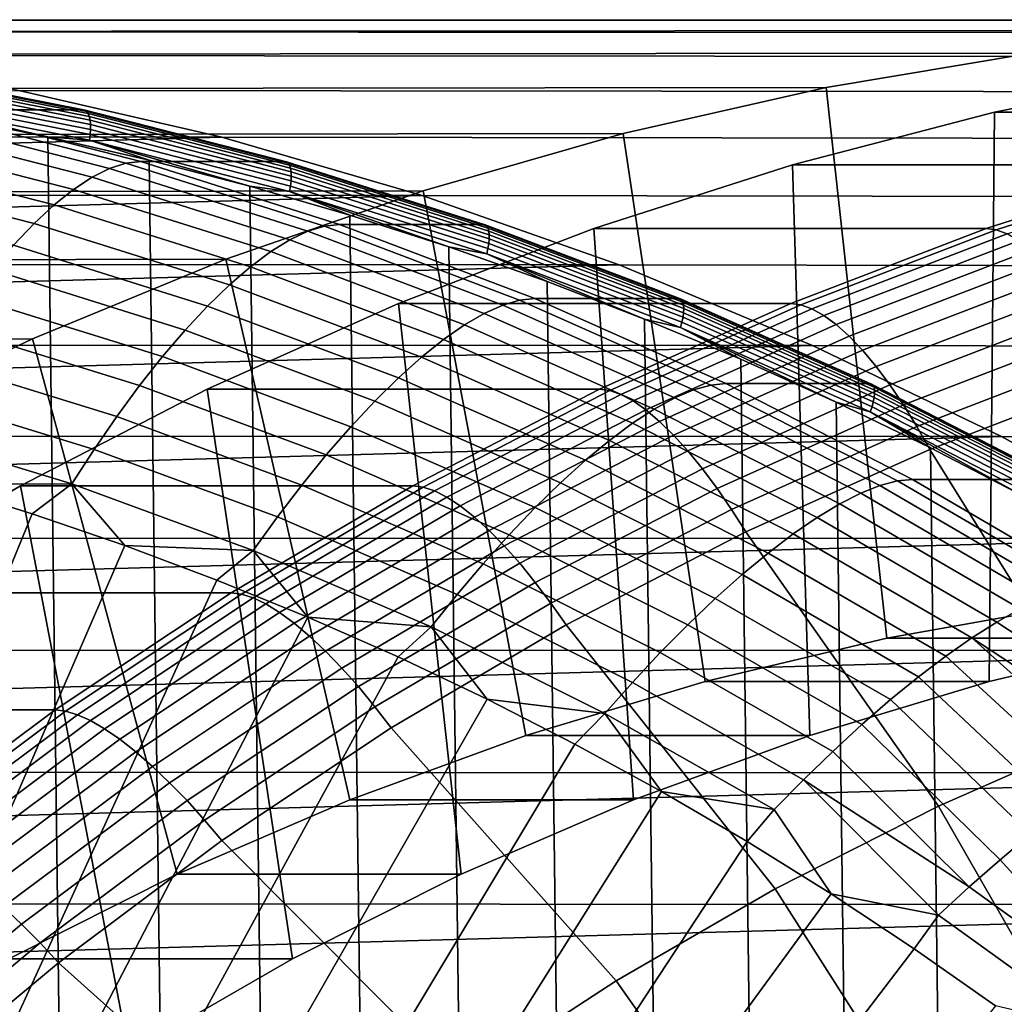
# Model space of a CAD drawing. Header units: metres. Extents: x -248 to 28, y -28 to 28.
# Tile 30 of 256: x -221.41 to -216.08, y 17.15 to 22.49. Entities that reach past the tile are written whole.
import ezdxf

# ---------------------------------------------------------------- set-up
doc = ezdxf.new("R2010")
doc.units = ezdxf.units.M
doc.layers.add('solid_10_061_053_XXX', color=7, linetype='CONTINUOUS')

msp = doc.modelspace()

# ---------------------------------------------------------------- linework, layer by layer
at = {"layer": 'solid_10_061_053_XXX'}
for points in [[(-227.023376, 22.428753, 139.193497), (-214.812729, 22.434484, 172.527496), (-213.689468, 22.49398, 172.118668), (-225.899261, 22.492188, 138.784363)], [(-225.899261, 22.492188, 138.784363), (-213.689468, 22.49398, 172.118668), (-212.56488, 22.489832, 171.709351), (-224.773773, 22.491867, 138.37471)], [(-224.773773, 22.491867, 138.37471), (-212.56488, 22.489832, 171.709351), (-211.442093, 22.422058, 171.30069), (-223.649689, 22.427799, 137.965576)], [(-228.1427, 22.301744, 139.600906), (-215.931244, 22.311537, 172.934601), (-214.812729, 22.434484, 172.527496), (-227.023376, 22.428753, 139.193497)], [(-223.649689, 22.427799, 137.965576), (-211.442093, 22.422058, 171.30069), (-210.324326, 22.290854, 170.89386), (-222.530426, 22.300154, 137.558197)], [(-229.253967, 22.111546, 140.005371), (-217.042206, 22.12545, 173.338959), (-215.931244, 22.311537, 172.934601), (-228.1427, 22.301744, 139.600906)], [(-222.530426, 22.300154, 137.558197), (-210.324326, 22.290854, 170.89386), (-209.21463, 22.096581, 170.48996), (-221.419296, 22.109333, 137.153778)], [(-215.717331, 19.315172, 172.85675), (-215.931244, 22.311537, 172.934601), (-217.042206, 22.12545, 173.338959), (-216.713455, 19.138281, 173.219299)], [(-221.850586, 22.005438, 134.457352), (-222.955551, 22.223637, 134.859528), (-222.175751, 22.223713, 137.003433), (-221.070862, 22.005558, 136.601288)], [(-221.060165, 22.003059, 136.630478), (-221.070862, 22.005558, 136.601288), (-222.175751, 22.223713, 137.003433), (-222.165009, 22.221233, 137.032623)], [(-221.060165, 22.003059, 136.630478), (-222.165009, 22.221233, 137.032623), (-222.15564, 22.214018, 137.061722), (-221.051147, 21.995914, 136.659714)], [(-221.051147, 21.995914, 136.659714), (-222.15564, 22.214018, 137.061722), (-222.147476, 22.202166, 137.089645), (-221.043579, 21.984179, 136.687851)], [(-221.043579, 21.984179, 136.687851), (-222.147476, 22.202166, 137.089645), (-222.140717, 22.185968, 137.115692), (-221.037628, 21.96814, 136.714203)], [(-221.037628, 21.96814, 136.714203), (-222.140717, 22.185968, 137.115692), (-222.135529, 22.165827, 137.139236), (-221.033447, 21.948196, 136.738113)], [(-215.024506, 22.213524, 177.393387), (-215.17421, 19.138311, 177.447861), (-216.159622, 18.903301, 177.806534), (-216.130539, 21.991592, 177.795944)], [(-214.003983, 21.991577, 183.638824), (-212.897797, 22.213541, 183.236206), (-215.024506, 22.213524, 177.393387), (-216.130539, 21.991592, 177.795944)], [(-230.354263, 21.858654, 140.405838), (-218.142319, 21.876755, 173.739365), (-217.042206, 22.12545, 173.338959), (-229.253967, 22.111546, 140.005371)], [(-221.033447, 21.948196, 136.738113), (-222.135529, 22.165827, 137.139236), (-222.132065, 22.142237, 137.159698), (-221.031143, 21.924839, 136.758987)], [(-221.031143, 21.924839, 136.758987), (-222.132065, 22.142237, 137.159698), (-222.130371, 22.115782, 137.176559), (-221.030777, 21.898643, 136.776337)], [(-221.030777, 21.898643, 136.776337), (-222.130371, 22.115782, 137.176559), (-222.130524, 22.087114, 137.189407), (-221.032349, 21.870258, 136.789703)], [(-216.713455, 19.138281, 173.219299), (-217.042206, 22.12545, 173.338959), (-218.142319, 21.876755, 173.739365), (-217.698547, 18.903343, 173.57785)], [(-230.354263, 21.858654, 140.405838), (-221.419296, 22.109333, 137.153778), (-220.319107, 21.855814, 136.753342)], [(-222.368103, 22.063709, 137.286285), (-221.813461, -21.968998, 137.084412), (-221.261566, -21.858534, 136.883545), (-221.813431, 21.96899, 137.084396)], [(-221.032349, 21.870258, 136.789703), (-222.130524, 22.087114, 137.189407), (-222.132507, 22.056942, 137.197922), (-221.035828, 21.840382, 136.798767)], [(-221.419296, 22.109333, 137.153778), (-209.21463, 22.096581, 170.48996), (-208.116165, 21.839777, 170.090149), (-220.319107, 21.855814, 136.753342)], [(-222.132507, 22.056942, 137.197922), (-221.813431, 21.96899, 137.084396), (-221.26152, 21.858524, 136.883514)], [(-221.035828, 21.840382, 136.798767), (-222.132507, 22.056942, 137.197922), (-221.26152, 21.858524, 136.883514)], [(-220.927353, 21.687164, 133.642365), (-221.022324, 21.639673, 133.440857), (-222.110168, 21.918139, 133.836792), (-222.017792, 21.966686, 134.039261)], [(-220.838699, 21.715708, 133.850159), (-220.927353, 21.687164, 133.642365), (-222.017792, 21.966686, 134.039261), (-221.930695, 21.995865, 134.247604)], [(-221.930695, 21.995865, 134.247604), (-221.850586, 22.005438, 134.457352), (-220.758072, 21.725067, 134.059708), (-220.838699, 21.715708, 133.850159)], [(-220.758072, 21.725067, 134.059708), (-221.850586, 22.005438, 134.457352), (-221.070862, 22.005558, 136.601288), (-219.978165, 21.725164, 136.203583)], [(-221.813431, 21.96899, 137.084396), (-221.261566, -21.858534, 136.883545), (-220.712723, -21.732389, 136.683777), (-221.26152, 21.858524, 136.883514)], [(-219.967773, 21.722719, 136.23288), (-219.978165, 21.725164, 136.203583), (-221.070862, 22.005558, 136.601288), (-221.060165, 22.003059, 136.630478)], [(-219.967773, 21.722719, 136.23288), (-221.060165, 22.003059, 136.630478), (-221.051147, 21.995914, 136.659714), (-219.959106, 21.715666, 136.262238)], [(-219.959106, 21.715666, 136.262238), (-221.051147, 21.995914, 136.659714), (-221.043579, 21.984179, 136.687851), (-219.952118, 21.704079, 136.290588)], [(-219.952118, 21.704079, 136.290588), (-221.043579, 21.984179, 136.687851), (-221.037628, 21.96814, 136.714203), (-219.94696, 21.688246, 136.31723)], [(-219.94696, 21.688246, 136.31723), (-221.037628, 21.96814, 136.714203), (-221.033447, 21.948196, 136.738113), (-219.943771, 21.668556, 136.341507)], [(-217.224136, 21.707275, 178.193985), (-216.130539, 21.991592, 177.795944), (-216.159622, 18.903301, 177.806534), (-217.131317, 18.610897, 178.160202)], [(-215.097504, 21.707277, 184.036835), (-214.003983, 21.991577, 183.638824), (-216.130539, 21.991592, 177.795944), (-217.224136, 21.707275, 178.193985)], [(-221.022324, 21.639673, 133.440857), (-221.122818, 21.573626, 133.247269), (-222.207062, 21.850622, 133.641907), (-222.110168, 21.918139, 133.836792)], [(-219.943771, 21.668556, 136.341507), (-221.033447, 21.948196, 136.738113), (-221.031143, 21.924839, 136.758987), (-219.942627, 21.645496, 136.362808)], [(-219.942627, 21.645496, 136.362808), (-221.031143, 21.924839, 136.758987), (-221.030777, 21.898643, 136.776337), (-219.943573, 21.619637, 136.380615)], [(-231.440323, 21.543812, 140.801132), (-219.228226, 21.566227, 174.134613), (-218.142319, 21.876755, 173.739365), (-230.354263, 21.858654, 140.405838)], [(-231.440323, 21.543812, 140.801132), (-230.354263, 21.858654, 140.405838), (-220.319107, 21.855814, 136.753342)], [(-231.440323, 21.543812, 140.801132), (-220.319107, 21.855814, 136.753342), (-219.233185, 21.540352, 136.358109)], [(-221.122818, 21.573626, 133.247269), (-221.228012, 21.489567, 133.063248), (-222.307678, 21.764698, 133.456207), (-222.207062, 21.850622, 133.641907)], [(-221.26152, 21.858524, 136.883514), (-220.712723, -21.732389, 136.683777), (-220.167267, -21.590647, 136.485245), (-220.712662, 21.732376, 136.683746)], [(-221.035828, 21.840382, 136.798767), (-221.26152, 21.858524, 136.883514), (-220.712662, 21.732376, 136.683746)], [(-219.946548, 21.591612, 136.394501), (-221.032349, 21.870258, 136.789703), (-221.035828, 21.840382, 136.798767), (-219.951508, 21.562117, 136.404099)], [(-219.943573, 21.619637, 136.380615), (-221.030777, 21.898643, 136.776337), (-221.032349, 21.870258, 136.789703), (-219.946548, 21.591612, 136.394501)], [(-220.319107, 21.855814, 136.753342), (-208.116165, 21.839777, 170.090149), (-207.032303, 21.521244, 169.695648), (-219.233185, 21.540352, 136.358109)], [(-217.698547, 18.903343, 173.57785), (-218.142319, 21.876755, 173.739365), (-219.228226, 21.566227, 174.134613), (-218.670593, 18.610832, 173.931641)], [(-221.035828, 21.840382, 136.798767), (-220.712662, 21.732376, 136.683746), (-220.167221, 21.590633, 136.485229)], [(-219.951508, 21.562117, 136.404099), (-221.035828, 21.840382, 136.798767), (-220.167221, 21.590633, 136.485229)], [(-221.228012, 21.489567, 133.063248), (-221.337051, 21.388193, 132.890305), (-222.411179, 21.661076, 133.28125), (-222.307678, 21.764698, 133.456207)], [(-219.852417, 21.34639, 133.251129), (-219.949921, 21.30011, 133.050522), (-221.022324, 21.639673, 133.440857), (-220.927353, 21.687164, 133.642365)], [(-219.762222, 21.374201, 133.458359), (-219.852417, 21.34639, 133.251129), (-220.927353, 21.687164, 133.642365), (-220.838699, 21.715708, 133.850159)], [(-220.838699, 21.715708, 133.850159), (-220.758072, 21.725067, 134.059708), (-219.681107, 21.383316, 133.667725), (-219.762222, 21.374201, 133.458359)], [(-219.681107, 21.383316, 133.667725), (-220.758072, 21.725067, 134.059708), (-219.978165, 21.725164, 136.203583), (-218.900879, 21.383327, 135.811478)], [(-220.712662, 21.732376, 136.683746), (-220.167267, -21.590647, 136.485245), (-219.625702, -21.433441, 136.288132), (-220.167221, 21.590633, 136.485229)], [(-219.967773, 21.722719, 136.23288), (-218.89093, 21.381006, 135.840942), (-218.900879, 21.383327, 135.811478), (-219.978165, 21.725164, 136.203583)], [(-218.89093, 21.381006, 135.840942), (-219.967773, 21.722719, 136.23288), (-219.959106, 21.715666, 136.262238), (-218.882614, 21.374063, 135.870422)], [(-218.882614, 21.374063, 135.870422), (-219.959106, 21.715666, 136.262238), (-219.952118, 21.704079, 136.290588), (-218.87619, 21.362659, 135.898987)], [(-218.87619, 21.362659, 135.898987), (-219.952118, 21.704079, 136.290588), (-219.94696, 21.688246, 136.31723), (-218.871826, 21.347076, 135.925919)], [(-218.871826, 21.347076, 135.925919), (-219.94696, 21.688246, 136.31723), (-219.943771, 21.668556, 136.341507), (-218.869614, 21.327696, 135.950531)], [(-216.175262, 21.361448, 184.429108), (-215.097504, 21.707277, 184.036835), (-217.224136, 21.707275, 178.193985), (-218.30191, 21.361437, 178.586258)], [(-218.30191, 21.361437, 178.586258), (-217.224136, 21.707275, 178.193985), (-217.131317, 18.610897, 178.160202), (-218.086456, 18.261953, 178.507843)], [(-216.120667, 21.354031, 184.57193), (-215.043289, 21.699741, 184.179794), (-215.097504, 21.707277, 184.036835), (-216.175262, 21.361448, 184.429108)], [(-216.061981, 21.331835, 184.7117), (-214.985718, 21.677187, 184.319977), (-215.043289, 21.699741, 184.179794), (-216.120667, 21.354031, 184.57193)], [(-221.337051, 21.388193, 132.890305), (-221.449036, 21.270346, 132.729874), (-222.516739, 21.540613, 133.118484), (-222.411179, 21.661076, 133.28125)], [(-219.949921, 21.30011, 133.050522), (-220.053925, 21.235744, 132.858231), (-221.122818, 21.573626, 133.247269), (-221.022324, 21.639673, 133.440857)], [(-218.869614, 21.327696, 135.950531), (-219.943771, 21.668556, 136.341507), (-219.942627, 21.645496, 136.362808), (-218.869614, 21.305, 135.97226)], [(-218.869614, 21.305, 135.97226), (-219.942627, 21.645496, 136.362808), (-219.943573, 21.619637, 136.380615), (-218.871826, 21.279547, 135.99054)], [(-220.167221, 21.590633, 136.485229), (-219.625702, -21.433441, 136.288132), (-219.088303, -21.260859, 136.092529), (-219.625656, 21.433426, 136.288116)], [(-219.951508, 21.562117, 136.404099), (-220.167221, 21.590633, 136.485229), (-219.625656, 21.433426, 136.288116)], [(-218.876205, 21.251963, 136.004929), (-219.946548, 21.591612, 136.394501), (-219.951508, 21.562117, 136.404099), (-218.882629, 21.222931, 136.01506)], [(-218.871826, 21.279547, 135.99054), (-219.943573, 21.619637, 136.380615), (-219.946548, 21.591612, 136.394501), (-218.876205, 21.251963, 136.004929)], [(-232.509109, 21.167898, 141.19014), (-220.297302, 21.194624, 174.523727), (-219.228226, 21.566227, 174.134613), (-231.440323, 21.543812, 140.801132)], [(-232.509109, 21.167898, 141.19014), (-231.440323, 21.543812, 140.801132), (-219.233185, 21.540352, 136.358109)], [(-232.509109, 21.167898, 141.19014), (-219.233185, 21.540352, 136.358109), (-218.164627, 21.163853, 135.969177)], [(-220.053925, 21.235744, 132.858231), (-220.163605, 21.153828, 132.675827), (-221.228012, 21.489567, 133.063248), (-221.122818, 21.573626, 133.247269)], [(-218.670593, 18.610832, 173.931641), (-219.228226, 21.566227, 174.134613), (-220.297302, 21.194624, 174.523727), (-219.625366, 18.26203, 174.27916)], [(-219.951508, 21.562117, 136.404099), (-219.625656, 21.433426, 136.288116), (-219.088257, 21.260841, 136.092514)], [(-218.882629, 21.222931, 136.01506), (-219.951508, 21.562117, 136.404099), (-219.088257, 21.260841, 136.092514)], [(-219.233185, 21.540352, 136.358109), (-207.032303, 21.521244, 169.695648), (-205.965668, 21.141769, 169.307434), (-218.164627, 21.163853, 135.969177)], [(-220.163605, 21.153828, 132.675827), (-220.278046, 21.055037, 132.504852), (-221.337051, 21.388193, 132.890305), (-221.228012, 21.489567, 133.063248)], [(-219.625656, 21.433426, 136.288116), (-219.088303, -21.260859, 136.092529), (-218.55542, -21.073013, 135.898575), (-219.088257, 21.260841, 136.092514)], [(-220.278046, 21.055037, 132.504852), (-220.396317, 20.940191, 132.34671), (-221.449036, 21.270346, 132.729874), (-221.337051, 21.388193, 132.890305)], [(-218.70433, 20.972311, 133.073318), (-218.79599, 20.94532, 132.866623), (-219.852417, 21.34639, 133.251129), (-219.762222, 21.374201, 133.458359)], [(-219.762222, 21.374201, 133.458359), (-219.681107, 21.383316, 133.667725), (-218.622726, 20.981152, 133.282501), (-218.70433, 20.972311, 133.073318)], [(-218.622726, 20.981152, 133.282501), (-219.681107, 21.383316, 133.667725), (-218.900879, 21.383327, 135.811478), (-217.842285, 20.981079, 135.426193)], [(-218.89093, 21.381006, 135.840942), (-217.832657, 20.978886, 135.455765), (-217.842285, 20.981079, 135.426193), (-218.900879, 21.383327, 135.811478)], [(-217.832657, 20.978886, 135.455765), (-218.89093, 21.381006, 135.840942), (-218.882614, 21.374063, 135.870422), (-217.824692, 20.972075, 135.485367)], [(-217.824692, 20.972075, 135.485367), (-218.882614, 21.374063, 135.870422), (-218.87619, 21.362659, 135.898987), (-217.818832, 20.960884, 135.514145)], [(-218.79599, 20.94532, 132.866623), (-218.895966, 20.900406, 132.666916), (-219.949921, 21.30011, 133.050522), (-219.852417, 21.34639, 133.251129)], [(-217.234177, 20.955067, 184.814529), (-216.175262, 21.361448, 184.429108), (-218.30191, 21.361437, 178.586258), (-219.360809, 20.955067, 178.971664)], [(-219.360809, 20.955067, 178.971664), (-218.30191, 21.361437, 178.586258), (-218.086456, 18.261953, 178.507843), (-219.021973, 17.85759, 178.848343)], [(-217.818832, 20.960884, 135.514145), (-218.87619, 21.362659, 135.898987), (-218.871826, 21.347076, 135.925919), (-217.815231, 20.945595, 135.541336)], [(-217.815231, 20.945595, 135.541336), (-218.871826, 21.347076, 135.925919), (-218.869614, 21.327696, 135.950531), (-217.81398, 20.92658, 135.566315)], [(-217.81398, 20.92658, 135.566315), (-218.869614, 21.327696, 135.950531), (-218.869614, 21.305, 135.97226), (-217.815109, 20.90431, 135.588455)], [(-217.17923, 20.94779, 184.957199), (-216.120667, 21.354031, 184.57193), (-216.175262, 21.361448, 184.429108), (-217.234177, 20.955067, 184.814529)], [(-217.119446, 20.926016, 185.096588), (-216.061981, 21.331835, 184.7117), (-216.120667, 21.354031, 184.57193), (-217.17923, 20.94779, 184.957199)], [(-217.055496, 20.889969, 185.231079), (-215.999847, 21.295088, 184.846863), (-216.061981, 21.331835, 184.7117), (-217.119446, 20.926016, 185.096588)], [(-220.396317, 20.940191, 132.34671), (-220.517471, 20.810246, 132.202728), (-221.56308, 21.137001, 132.583298), (-221.449036, 21.270346, 132.729874)], [(-218.895966, 20.900406, 132.666916), (-219.003403, 20.837934, 132.475876), (-220.053925, 21.235744, 132.858231), (-219.949921, 21.30011, 133.050522)], [(-219.088257, 21.260841, 136.092514), (-218.55542, -21.073013, 135.898575), (-218.027527, -20.870073, 135.706436), (-218.555374, 21.072996, 135.89856)], [(-218.882629, 21.222931, 136.01506), (-219.088257, 21.260841, 136.092514), (-218.555374, 21.072996, 135.89856)], [(-217.818573, 20.879335, 135.607178), (-218.871826, 21.279547, 135.99054), (-218.876205, 21.251963, 136.004929), (-217.82431, 20.85227, 135.62207)], [(-217.815109, 20.90431, 135.588455), (-218.869614, 21.305, 135.97226), (-218.871826, 21.279547, 135.99054), (-217.818573, 20.879335, 135.607178)], [(-216.988052, 20.840023, 185.359268), (-215.934937, 21.244175, 184.975967), (-215.999847, 21.295088, 184.846863), (-217.055496, 20.889969, 185.231079)], [(-219.003403, 20.837934, 132.475876), (-219.117447, 20.758429, 132.295059), (-220.163605, 21.153828, 132.675827), (-220.053925, 21.235744, 132.858231)], [(-217.82431, 20.85227, 135.62207), (-218.876205, 21.251963, 136.004929), (-218.882629, 21.222931, 136.01506), (-217.832184, 20.823786, 135.632721)], [(-218.882629, 21.222931, 136.01506), (-218.555374, 21.072996, 135.89856), (-218.027481, 20.870054, 135.706421)], [(-217.832184, 20.823786, 135.632721), (-218.882629, 21.222931, 136.01506), (-218.027481, 20.870054, 135.706421)], [(-216.917816, 20.776701, 185.479843), (-215.867905, 21.179625, 185.097702), (-215.934937, 21.244175, 184.975967), (-216.988052, 20.840023, 185.359268)], [(-233.557495, 20.732027, 141.571732), (-221.346268, 20.763069, 174.905518), (-220.297302, 21.194624, 174.523727), (-232.509109, 21.167898, 141.19014)], [(-233.557495, 20.732027, 141.571732), (-232.509109, 21.167898, 141.19014), (-218.164627, 21.163853, 135.969177)], [(-233.557495, 20.732027, 141.571732), (-218.164627, 21.163853, 135.969177), (-217.116409, 20.727367, 135.587662)], [(-219.625366, 18.26203, 174.27916), (-220.297302, 21.194624, 174.523727), (-221.346268, 20.763069, 174.905518), (-220.561096, 17.857574, 174.619736)], [(-219.117447, 20.758429, 132.295059), (-219.237152, 20.662544, 132.125992), (-220.278046, 21.055037, 132.504852), (-220.163605, 21.153828, 132.675827)], [(-218.164627, 21.163853, 135.969177), (-205.965668, 21.141769, 169.307434), (-204.919525, 20.702475, 168.926666), (-217.116409, 20.727367, 135.587662)], [(-216.845535, 20.700665, 185.591507), (-215.799469, 21.102114, 185.21077), (-215.867905, 21.179625, 185.097702), (-216.917816, 20.776701, 185.479843)], [(-220.517471, 20.810246, 132.202728), (-220.640518, 20.666275, 132.074112), (-221.678238, 20.989264, 132.451813), (-221.56308, 21.137001, 132.583298)], [(-216.771957, 20.612707, 185.693115), (-215.730316, 21.012449, 185.313995), (-215.799469, 21.102114, 185.21077), (-216.845535, 20.700665, 185.591507)], [(-219.237152, 20.662544, 132.125992), (-219.361542, 20.551077, 131.970078), (-220.396317, 20.940191, 132.34671), (-220.278046, 21.055037, 132.504852)], [(-218.555374, 21.072996, 135.89856), (-218.027527, -20.870073, 135.706436), (-217.504883, -20.65214, 135.51622), (-218.027481, 20.870054, 135.706421)], [(-216.69783, 20.513742, 185.783615), (-215.661209, 20.911568, 185.406311), (-215.730316, 21.012449, 185.313995), (-216.771957, 20.612707, 185.693115)], [(-220.640518, 20.666275, 132.074112), (-220.76445, 20.509472, 131.961929), (-221.793594, 20.828356, 132.336517), (-221.678238, 20.989264, 132.451813)], [(-219.361542, 20.551077, 131.970078), (-219.489609, 20.424955, 131.828629), (-220.517471, 20.810246, 132.202728), (-220.396317, 20.940191, 132.34671)], [(-220.397919, 20.489277, 179.349136), (-219.360809, 20.955067, 178.971664), (-219.021973, 17.85759, 178.848343), (-219.935226, 17.398964, 179.18074)], [(-218.271286, 20.489285, 185.192001), (-217.234177, 20.955067, 184.814529), (-219.360809, 20.955067, 178.971664), (-220.397919, 20.489277, 179.349136)], [(-217.761093, 20.485092, 132.489944), (-217.863449, 20.44169, 132.291122), (-218.895966, 20.900406, 132.666916), (-218.79599, 20.94532, 132.866623)], [(-217.667999, 20.511171, 132.696121), (-217.761093, 20.485092, 132.489944), (-218.79599, 20.94532, 132.866623), (-218.70433, 20.972311, 133.073318)], [(-218.70433, 20.972311, 133.073318), (-218.622726, 20.981152, 133.282501), (-217.585922, 20.519709, 132.905136), (-217.667999, 20.511171, 132.696121)], [(-218.622726, 20.981152, 133.282501), (-217.842285, 20.981079, 135.426193), (-216.805496, 20.519632, 135.048828), (-217.585922, 20.519709, 132.905136)], [(-218.215973, 20.48217, 185.334549), (-217.17923, 20.94779, 184.957199), (-217.234177, 20.955067, 184.814529), (-218.271286, 20.489285, 185.192001)], [(-218.155106, 20.46088, 185.473541), (-217.119446, 20.926016, 185.096588), (-217.17923, 20.94779, 184.957199), (-218.215973, 20.48217, 185.334549)], [(-217.832657, 20.978886, 135.455765), (-216.795959, 20.517492, 135.07843), (-216.805496, 20.519632, 135.048828), (-217.842285, 20.981079, 135.426193)], [(-216.795959, 20.517492, 135.07843), (-217.832657, 20.978886, 135.455765), (-217.824692, 20.972075, 135.485367), (-216.78833, 20.510832, 135.10817)], [(-216.78833, 20.510832, 135.10817), (-217.824692, 20.972075, 135.485367), (-217.818832, 20.960884, 135.514145), (-216.78302, 20.499889, 135.137131)], [(-216.78302, 20.499889, 135.137131), (-217.818832, 20.960884, 135.514145), (-217.815231, 20.945595, 135.541336), (-216.780182, 20.484936, 135.164612)], [(-216.780182, 20.484936, 135.164612), (-217.815231, 20.945595, 135.541336), (-217.81398, 20.92658, 135.566315), (-216.779861, 20.466339, 135.189926)], [(-217.863449, 20.44169, 132.291122), (-217.974213, 20.381319, 132.101273), (-219.003403, 20.837934, 132.475876), (-218.895966, 20.900406, 132.666916)], [(-218.089371, 20.425634, 185.607376), (-217.055496, 20.889969, 185.231079), (-217.119446, 20.926016, 185.096588), (-218.155106, 20.46088, 185.473541)], [(-218.019455, 20.376799, 185.73468), (-216.988052, 20.840023, 185.359268), (-217.055496, 20.889969, 185.231079), (-218.089371, 20.425634, 185.607376)], [(-216.782089, 20.444559, 135.212463), (-217.815109, 20.90431, 135.588455), (-217.818573, 20.879335, 135.607178), (-216.786804, 20.420134, 135.231644)], [(-216.779861, 20.466339, 135.189926), (-217.81398, 20.92658, 135.566315), (-217.815109, 20.90431, 135.588455), (-216.782089, 20.444559, 135.212463)], [(-216.623962, 20.404808, 185.862061), (-215.592834, 20.80052, 185.486755), (-215.661209, 20.911568, 185.406311), (-216.69783, 20.513742, 185.783615)], [(-217.974213, 20.381319, 132.101273), (-218.092484, 20.304483, 131.922012), (-219.117447, 20.758429, 132.295059), (-219.003403, 20.837934, 132.475876)], [(-218.027481, 20.870054, 135.706421), (-217.504883, -20.65214, 135.51622), (-216.987869, -20.419367, 135.328033), (-217.504837, 20.652119, 135.516205)], [(-217.832184, 20.823786, 135.632721), (-218.027481, 20.870054, 135.706421), (-217.504837, 20.652119, 135.516205)], [(-217.946091, 20.314884, 185.854095), (-216.917816, 20.776701, 185.479843), (-216.988052, 20.840023, 185.359268), (-218.019455, 20.376799, 185.73468)], [(-216.793884, 20.393665, 135.247025), (-217.82431, 20.85227, 135.62207), (-217.832184, 20.823786, 135.632721), (-216.803146, 20.365807, 135.258194)], [(-216.786804, 20.420134, 135.231644), (-217.818573, 20.879335, 135.607178), (-217.82431, 20.85227, 135.62207), (-216.793884, 20.393665, 135.247025)], [(-220.76445, 20.509472, 131.961929), (-220.888275, 20.341141, 131.867126), (-221.908203, 20.655611, 132.238358), (-221.793594, 20.828356, 132.336517)], [(-219.489609, 20.424955, 131.828629), (-219.620316, 20.285227, 131.702789), (-220.640518, 20.666275, 132.074112), (-220.517471, 20.810246, 132.202728)], [(-217.832184, 20.823786, 135.632721), (-217.504837, 20.652119, 135.516205), (-216.987823, 20.419342, 135.328018)], [(-216.803146, 20.365807, 135.258194), (-217.832184, 20.823786, 135.632721), (-216.987823, 20.419342, 135.328018)], [(-216.551086, 20.287039, 185.927612), (-215.525925, 20.680466, 185.554474), (-215.592834, 20.80052, 185.486755), (-216.623962, 20.404808, 185.862061)], [(-234.582703, 20.237354, 141.94487), (-222.372086, 20.272814, 175.278885), (-221.346268, 20.763069, 174.905518), (-233.557495, 20.732027, 141.571732)], [(-234.582703, 20.237354, 141.94487), (-233.557495, 20.732027, 141.571732), (-217.116409, 20.727367, 135.587662)], [(-234.582703, 20.237354, 141.94487), (-217.116409, 20.727367, 135.587662), (-216.091476, 20.232119, 135.214615)], [(-220.561096, 17.857574, 174.619736), (-221.346268, 20.763069, 174.905518), (-222.372086, 20.272814, 175.278885), (-221.474365, 17.398935, 174.952133)], [(-218.092484, 20.304483, 131.922012), (-218.217285, 20.211821, 131.754791), (-219.237152, 20.662544, 132.125992), (-219.117447, 20.758429, 132.295059)], [(-217.870041, 20.240538, 185.964401), (-216.845535, 20.700665, 185.591507), (-216.917816, 20.776701, 185.479843), (-217.946091, 20.314884, 185.854095)], [(-217.116409, 20.727367, 135.587662), (-204.919525, 20.702475, 168.926666), (-203.896973, 20.204691, 168.554489), (-216.091476, 20.232119, 135.214615)], [(-217.792114, 20.154535, 186.064423), (-216.771957, 20.612707, 185.693115), (-216.845535, 20.700665, 185.591507), (-217.870041, 20.240538, 185.964401)], [(-215.525925, 20.680466, 185.554474), (-216.551086, 20.287039, 185.927612), (-216.480759, 20.16292, 185.979172), (-215.461838, 20.553957, 185.608322)], [(-220.888275, 20.341141, 131.867126), (-221.011002, 20.162672, 131.790497), (-222.021164, 20.472462, 132.158173), (-221.908203, 20.655611, 132.238358)], [(-219.620316, 20.285227, 131.702789), (-219.752609, 20.133045, 131.593658), (-220.76445, 20.509472, 131.961929), (-220.640518, 20.666275, 132.074112)], [(-218.217285, 20.211821, 131.754791), (-218.34761, 20.104101, 131.601044), (-219.361542, 20.551077, 131.970078), (-219.237152, 20.662544, 132.125992)], [(-217.504837, 20.652119, 135.516205), (-216.987869, -20.419367, 135.328033), (-216.476913, -20.171946, 135.142059), (-216.987823, 20.419342, 135.328018)], [(-217.713089, 20.057772, 186.153137), (-216.69783, 20.513742, 185.783615), (-216.771957, 20.612707, 185.693115), (-217.792114, 20.154535, 186.064423)], [(-218.34761, 20.104101, 131.601044), (-218.482391, 19.98222, 131.462021), (-219.489609, 20.424955, 131.828629), (-219.361542, 20.551077, 131.970078)], [(-217.63382, 19.951258, 186.229614), (-216.623962, 20.404808, 185.862061), (-216.69783, 20.513742, 185.783615), (-217.713089, 20.057772, 186.153137)], [(-217.667999, 20.511171, 132.696121), (-217.585922, 20.519709, 132.905136), (-216.573624, 20.000292, 132.536682), (-216.656143, 19.992086, 132.327835)], [(-216.573624, 20.000292, 132.536682), (-217.585922, 20.519709, 132.905136), (-216.805496, 20.519632, 135.048828), (-215.79332, 20.000271, 134.68042)], [(-216.795959, 20.517492, 135.07843), (-215.783768, 19.998133, 134.710022), (-215.79332, 20.000271, 134.68042), (-216.805496, 20.519632, 135.048828)], [(-215.783768, 19.998133, 134.710022), (-216.795959, 20.517492, 135.07843), (-216.78833, 20.510832, 135.10817), (-215.776459, 19.99164, 134.739883)], [(-214.600693, 18.976351, 186.121048), (-215.461838, 20.553957, 185.608322), (-216.480759, 20.16292, 185.979172), (-215.526001, 18.627653, 186.457825)], [(-221.011002, 20.162672, 131.790497), (-221.131638, 19.97555, 131.732697), (-222.131531, 20.280422, 132.096619), (-222.021164, 20.472462, 132.158173)], [(-219.28363, 19.965424, 185.560471), (-218.271286, 20.489285, 185.192001), (-220.397919, 20.489277, 179.349136), (-221.410233, 19.965431, 179.71759)], [(-221.410233, 19.965431, 179.71759), (-220.397919, 20.489277, 179.349136), (-219.935226, 17.398964, 179.18074), (-220.82338, 16.887472, 179.503998)], [(-219.752609, 20.133045, 131.593658), (-219.885422, 19.969679, 131.502121), (-220.888275, 20.341141, 131.867126), (-220.76445, 20.509472, 131.961929)], [(-219.227966, 19.958492, 185.702881), (-218.215973, 20.48217, 185.334549), (-218.271286, 20.489285, 185.192001), (-219.28363, 19.965424, 185.560471)], [(-219.166031, 19.937746, 185.841492), (-218.155106, 20.46088, 185.473541), (-218.215973, 20.48217, 185.334549), (-219.227966, 19.958492, 185.702881)], [(-219.098557, 19.9034, 185.974701), (-218.089371, 20.425634, 185.607376), (-218.155106, 20.46088, 185.473541), (-219.166031, 19.937746, 185.841492)], [(-216.750641, 19.967005, 132.122177), (-216.855301, 19.925257, 131.924179), (-217.863449, 20.44169, 132.291122), (-217.761093, 20.485092, 132.489944)], [(-216.656143, 19.992086, 132.327835), (-216.750641, 19.967005, 132.122177), (-217.761093, 20.485092, 132.489944), (-217.667999, 20.511171, 132.696121)], [(-215.776459, 19.99164, 134.739883), (-216.78833, 20.510832, 135.10817), (-216.78302, 20.499889, 135.137131), (-215.771698, 19.980974, 134.769043)], [(-215.771698, 19.980974, 134.769043), (-216.78302, 20.499889, 135.137131), (-216.780182, 20.484936, 135.164612), (-215.769592, 19.9664, 134.796783)], [(-215.770203, 19.948275, 134.822433), (-216.779861, 20.466339, 135.189926), (-216.782089, 20.444559, 135.212463), (-215.773499, 19.927048, 134.845367)], [(-215.769592, 19.9664, 134.796783), (-216.780182, 20.484936, 135.164612), (-216.779861, 20.466339, 135.189926), (-215.770203, 19.948275, 134.822433)], [(-218.482391, 19.98222, 131.462021), (-218.620529, 19.847189, 131.338898), (-219.620316, 20.285227, 131.702789), (-219.489609, 20.424955, 131.828629)], [(-219.02623, 19.855814, 186.10112), (-218.019455, 20.376799, 185.73468), (-218.089371, 20.425634, 185.607376), (-219.098557, 19.9034, 185.974701)], [(-216.855301, 19.925257, 131.924179), (-216.969269, 19.867186, 131.735504), (-217.974213, 20.381319, 132.101273), (-217.863449, 20.44169, 132.291122)], [(-217.55513, 19.836105, 186.293045), (-216.551086, 20.287039, 185.927612), (-216.623962, 20.404808, 185.862061), (-217.63382, 19.951258, 186.229614)], [(-216.987823, 20.419342, 135.328018), (-216.476913, -20.171946, 135.142059), (-215.972275, -19.909998, 134.958389), (-216.476852, 20.171915, 135.142044)], [(-216.803146, 20.365807, 135.258194), (-216.987823, 20.419342, 135.328018), (-216.476852, 20.171915, 135.142044)], [(-215.779404, 19.90324, 134.86499), (-216.786804, 20.420134, 135.231644), (-216.793884, 20.393665, 135.247025), (-215.787796, 19.877441, 134.880829)], [(-215.773499, 19.927048, 134.845367), (-216.782089, 20.444559, 135.212463), (-216.786804, 20.420134, 135.231644), (-215.779404, 19.90324, 134.86499)], [(-218.949814, 19.795483, 186.219421), (-217.946091, 20.314884, 185.854095), (-218.019455, 20.376799, 185.73468), (-219.02623, 19.855814, 186.10112)], [(-216.969269, 19.867186, 131.735504), (-217.091614, 19.793274, 131.557724), (-218.092484, 20.304483, 131.922012), (-217.974213, 20.381319, 132.101273)], [(-215.787796, 19.877441, 134.880829), (-216.793884, 20.393665, 135.247025), (-216.803146, 20.365807, 135.258194), (-215.798431, 19.850286, 134.892502)], [(-216.803146, 20.365807, 135.258194), (-216.476852, 20.171915, 135.142044), (-215.972198, 19.90996, 134.958359)], [(-215.798431, 19.850286, 134.892502), (-216.803146, 20.365807, 135.258194), (-215.972198, 19.90996, 134.958359)], [(-219.885422, 19.969679, 131.502121), (-220.01767, 19.796482, 131.428955), (-221.011002, 20.162672, 131.790497), (-220.888275, 20.341141, 131.867126)], [(-218.870087, 19.723038, 186.328384), (-217.870041, 20.240538, 185.964401), (-217.946091, 20.314884, 185.854095), (-218.949814, 19.795483, 186.219421)], [(-217.091614, 19.793274, 131.557724), (-217.221344, 19.70414, 131.392303), (-218.217285, 20.211821, 131.754791), (-218.092484, 20.304483, 131.922012)], [(-222.131531, 20.280422, 132.096619), (-221.131638, 19.97555, 131.732697), (-221.854568, 19.972126, 131.914597)], [(-218.620529, 19.847189, 131.338898), (-218.760925, 19.700132, 131.232712), (-219.752609, 20.133045, 131.593658), (-219.620316, 20.285227, 131.702789)], [(-216.551086, 20.287039, 185.927612), (-217.55513, 19.836105, 186.293045), (-217.478668, 19.714741, 186.342377), (-216.480759, 20.16292, 185.979172)], [(-235.581741, 19.685295, 142.308487), (-234.582703, 20.237354, 141.94487), (-216.091476, 20.232119, 135.214615)], [(-235.581741, 19.685295, 142.308487), (-216.091476, 20.232119, 135.214615), (-215.092728, 19.679502, 134.851089)], [(-218.787903, 19.639233, 186.426865), (-217.792114, 20.154535, 186.064423), (-217.870041, 20.240538, 185.964401), (-218.870087, 19.723038, 186.328384)], [(-217.221344, 19.70414, 131.392303), (-217.357376, 19.600519, 131.240631), (-218.34761, 20.104101, 131.601044), (-218.217285, 20.211821, 131.754791)], [(-216.091476, 20.232119, 135.214615), (-203.896973, 20.204691, 168.554489), (-202.900574, 19.649662, 168.191833), (-215.092728, 19.679502, 134.851089)], [(-220.01767, 19.796482, 131.428955), (-220.14827, 19.614891, 131.374786), (-221.131638, 19.97555, 131.732697), (-221.011002, 20.162672, 131.790497)], [(-218.704117, 19.544943, 186.51384), (-217.713089, 20.057772, 186.153137), (-217.792114, 20.154535, 186.064423), (-218.787903, 19.639233, 186.426865)], [(-215.526001, 18.627653, 186.457825), (-216.480759, 20.16292, 185.979172), (-217.478668, 19.714741, 186.342377), (-216.432892, 18.227896, 186.787918)], [(-216.476852, 20.171915, 135.142044), (-215.972275, -19.909998, 134.958389), (-215.474335, -19.633717, 134.777161), (-215.972198, 19.90996, 134.958359)], [(-218.760925, 19.700132, 131.232712), (-218.902435, 19.542269, 131.144348), (-219.885422, 19.969679, 131.502121), (-219.752609, 20.133045, 131.593658)], [(-217.357376, 19.600519, 131.240631), (-217.498642, 19.483278, 131.103973), (-218.482391, 19.98222, 131.462021), (-218.34761, 20.104101, 131.601044)], [(-218.619583, 19.441153, 186.588409), (-217.63382, 19.951258, 186.229614), (-217.713089, 20.057772, 186.153137), (-218.704117, 19.544943, 186.51384)], [(-217.498642, 19.483278, 131.103973), (-217.643967, 19.353395, 130.983459), (-218.620529, 19.847189, 131.338898), (-218.482391, 19.98222, 131.462021)], [(-215.671646, 19.416523, 131.969513), (-215.767471, 19.392521, 131.764328), (-216.750641, 19.967005, 132.122177), (-216.656143, 19.992086, 132.327835)], [(-216.656143, 19.992086, 132.327835), (-216.573624, 20.000292, 132.536682), (-215.588684, 19.42437, 132.178192), (-215.671646, 19.416523, 131.969513)], [(-215.588684, 19.42437, 132.178192), (-216.573624, 20.000292, 132.536682), (-215.79332, 20.000271, 134.68042), (-214.808472, 19.424398, 134.32196)], [(-221.347214, 19.813961, 131.729935), (-225.339294, 10.065998, 129.854294), (-225.644012, 10.156611, 129.965195), (-221.854568, 19.972126, 131.914597)], [(-222.395004, 19.384939, 180.076019), (-221.410233, 19.965431, 179.71759), (-220.82338, 16.887472, 179.503998), (-221.683578, 16.324776, 179.817078)], [(-220.268326, 19.38497, 185.918869), (-219.28363, 19.965424, 185.560471), (-221.410233, 19.965431, 179.71759), (-222.395004, 19.384939, 180.076019)], [(-221.131638, 19.97555, 131.732697), (-221.347214, 19.813961, 131.729935), (-221.854568, 19.972126, 131.914597)], [(-221.131638, 19.97555, 131.732697), (-220.84407, 19.641203, 131.546814), (-221.347214, 19.813961, 131.729935)], [(-221.131638, 19.97555, 131.732697), (-220.14827, 19.614891, 131.374786), (-220.84407, 19.641203, 131.546814)], [(-220.212326, 19.378239, 186.061157), (-219.227966, 19.958492, 185.702881), (-219.28363, 19.965424, 185.560471), (-220.268326, 19.38497, 185.918869)], [(-220.149368, 19.358095, 186.199402), (-219.166031, 19.937746, 185.841492), (-219.227966, 19.958492, 185.702881), (-220.212326, 19.378239, 186.061157)], [(-220.0802, 19.324749, 186.331985), (-219.098557, 19.9034, 185.974701), (-219.166031, 19.937746, 185.841492), (-220.149368, 19.358095, 186.199402)], [(-218.902435, 19.542269, 131.144348), (-219.0439, 19.374914, 131.074539), (-220.01767, 19.796482, 131.428955), (-219.885422, 19.969679, 131.502121)], [(-218.535202, 19.328945, 186.649765), (-217.55513, 19.836105, 186.293045), (-217.63382, 19.951258, 186.229614), (-218.619583, 19.441153, 186.588409)], [(-215.874344, 19.352566, 131.567139), (-215.991394, 19.296986, 131.379593), (-216.969269, 19.867186, 131.735504), (-216.855301, 19.925257, 131.924179)], [(-215.767471, 19.392521, 131.764328), (-215.874344, 19.352566, 131.567139), (-216.855301, 19.925257, 131.924179), (-216.750641, 19.967005, 132.122177)], [(-220.005539, 19.278545, 186.45755), (-219.02623, 19.855814, 186.10112), (-219.098557, 19.9034, 185.974701), (-220.0802, 19.324749, 186.331985)], [(-219.926132, 19.219969, 186.574768), (-218.949814, 19.795483, 186.219421), (-219.02623, 19.855814, 186.10112), (-220.005539, 19.278545, 186.45755)], [(-217.643967, 19.353395, 130.983459), (-217.792175, 19.211945, 130.880112), (-218.760925, 19.700132, 131.232712), (-218.620529, 19.847189, 131.338898)], [(-217.55513, 19.836105, 186.293045), (-218.535202, 19.328945, 186.649765), (-218.452713, 19.210691, 186.696915), (-217.478668, 19.714741, 186.342377)], [(-215.991394, 19.296986, 131.379593), (-216.117661, 19.226242, 131.203232), (-217.091614, 19.793274, 131.557724), (-216.969269, 19.867186, 131.735504)], [(-220.84407, 19.641203, 131.546814), (-225.037598, 9.965083, 129.744476), (-225.339294, 10.065998, 129.854294), (-221.347214, 19.813961, 131.729935)], [(-219.0439, 19.374914, 131.074539), (-219.184189, 19.199453, 131.02388), (-220.14827, 19.614891, 131.374786), (-220.01767, 19.796482, 131.428955)], [(-219.84285, 19.14963, 186.682434), (-218.870087, 19.723038, 186.328384), (-218.949814, 19.795483, 186.219421), (-219.926132, 19.219969, 186.574768)], [(-216.117661, 19.226242, 131.203232), (-216.252106, 19.140928, 131.039536), (-217.221344, 19.70414, 131.392303), (-217.091614, 19.793274, 131.557724)], [(-219.756516, 19.06826, 186.779419), (-218.787903, 19.639233, 186.426865), (-218.870087, 19.723038, 186.328384), (-219.84285, 19.14963, 186.682434)], [(-216.432892, 18.227896, 186.787918), (-217.478668, 19.714741, 186.342377), (-218.452713, 19.210691, 186.696915), (-217.318893, 17.778179, 187.110382)], [(-236.551575, 19.077557, 142.661484), (-235.581741, 19.685295, 142.308487), (-215.092728, 19.679502, 134.851089)], [(-236.551575, 19.077557, 142.661484), (-215.092728, 19.679502, 134.851089), (-214.123169, 19.071201, 134.498215)], [(-217.792175, 19.211945, 130.880112), (-217.942078, 19.060108, 130.7948), (-218.902435, 19.542269, 131.144348), (-218.760925, 19.700132, 131.232712)], [(-216.252106, 19.140928, 131.039536), (-216.393646, 19.04175, 130.889862), (-217.357376, 19.600519, 131.240631), (-217.221344, 19.70414, 131.392303)], [(-220.34552, 19.453979, 131.365356), (-224.73912, 9.853935, 129.635834), (-225.037598, 9.965083, 129.744476), (-220.84407, 19.641203, 131.546814)], [(-220.14827, 19.614891, 131.374786), (-220.34552, 19.453979, 131.365356), (-220.84407, 19.641203, 131.546814)], [(-220.14827, 19.614891, 131.374786), (-219.851929, 19.252428, 131.185699), (-220.34552, 19.453979, 131.365356)], [(-220.14827, 19.614891, 131.374786), (-219.184189, 19.199453, 131.02388), (-219.851929, 19.252428, 131.185699)], [(-219.668076, 18.976713, 186.8647), (-218.704117, 19.544943, 186.51384), (-218.787903, 19.639233, 186.426865), (-219.756516, 19.06826, 186.779419)], [(-216.393646, 19.04175, 130.889862), (-216.541122, 18.929539, 130.755463), (-217.498642, 19.483278, 131.103973), (-217.357376, 19.600519, 131.240631)], [(-219.57843, 18.87594, 186.937393), (-218.619583, 19.441153, 186.588409), (-218.704117, 19.544943, 186.51384), (-219.668076, 18.976713, 186.8647)], [(-217.942078, 19.060108, 130.7948), (-218.092453, 18.899147, 130.728241), (-219.0439, 19.374914, 131.074539), (-218.902435, 19.542269, 131.144348)], [(-220.34552, 19.453979, 131.365356), (-219.851929, 19.252428, 131.185699), (-224.73912, 9.853935, 129.635834)], [(-216.541122, 18.929539, 130.755463), (-216.693344, 18.805229, 130.637466), (-217.643967, 19.353395, 130.983459), (-217.498642, 19.483278, 131.103973)], [(-219.48851, 18.766994, 186.99675), (-218.535202, 19.328945, 186.649765), (-218.619583, 19.441153, 186.588409), (-219.57843, 18.87594, 186.937393)], [(-221.22261, 18.749565, 186.26619), (-220.268326, 19.38497, 185.918869), (-222.395004, 19.384939, 180.076019), (-223.349197, 18.749592, 180.423309)], [(-221.16626, 18.743055, 186.408371), (-220.212326, 19.378239, 186.061157), (-220.268326, 19.38497, 185.918869), (-221.22261, 18.749565, 186.26619)], [(-221.102325, 18.723572, 186.546249), (-220.149368, 19.358095, 186.199402), (-220.212326, 19.378239, 186.061157), (-221.16626, 18.743055, 186.408371)], [(-221.031525, 18.691319, 186.678238), (-220.0802, 19.324749, 186.331985), (-220.149368, 19.358095, 186.199402), (-221.102325, 18.723572, 186.546249)], [(-218.092453, 18.899147, 130.728241), (-218.242081, 18.730398, 130.680984), (-219.184189, 19.199453, 131.02388), (-219.0439, 19.374914, 131.074539)], [(-216.693344, 18.805229, 130.637466), (-216.849075, 18.669855, 130.53685), (-217.792175, 19.211945, 130.880112), (-217.643967, 19.353395, 130.983459)], [(-220.954575, 18.646629, 186.802979), (-220.005539, 19.278545, 186.45755), (-220.0802, 19.324749, 186.331985), (-221.031525, 18.691319, 186.678238)], [(-218.535202, 19.328945, 186.649765), (-219.48851, 18.766994, 186.99675), (-219.400177, 18.652185, 187.041763), (-218.452713, 19.210691, 186.696915)], [(-215.17421, 19.138311, 177.447861), (-214.178238, 19.315174, 177.085358), (-215.717331, 19.315172, 172.85675), (-216.713455, 19.138281, 173.219299)], [(-215.04335, 18.672327, 131.034531), (-215.17337, 18.604986, 130.859543), (-216.117661, 19.226242, 131.203232), (-215.991394, 19.296986, 131.379593)], [(-219.363663, 19.036697, 131.00798), (-224.444031, 9.73262, 129.528427), (-224.73912, 9.853935, 129.635834), (-219.851929, 19.252428, 131.185699)], [(-220.872284, 18.589973, 186.919144), (-219.926132, 19.219969, 186.574768), (-220.005539, 19.278545, 186.45755), (-220.954575, 18.646629, 186.802979)], [(-219.184189, 19.199453, 131.02388), (-219.363663, 19.036697, 131.00798), (-219.851929, 19.252428, 131.185699)], [(-220.785538, 18.52194, 187.025543), (-219.84285, 19.14963, 186.682434), (-219.926132, 19.219969, 186.574768), (-220.872284, 18.589973, 186.919144)], [(-217.318893, 17.778179, 187.110382), (-218.452713, 19.210691, 186.696915), (-219.400177, 18.652185, 187.041763), (-218.181549, 17.279732, 187.424377)], [(-219.184189, 19.199453, 131.02388), (-218.881073, 18.806946, 130.832336), (-219.363663, 19.036697, 131.00798)], [(-219.184189, 19.199453, 131.02388), (-218.242081, 18.730398, 130.680984), (-218.881073, 18.806946, 130.832336)], [(-216.849075, 18.669855, 130.53685), (-217.007034, 18.524546, 130.454468), (-217.942078, 19.060108, 130.7948), (-217.792175, 19.211945, 130.880112)], [(-215.17337, 18.604986, 130.859543), (-215.312332, 18.523775, 130.697479), (-216.252106, 19.140928, 131.039536), (-216.117661, 19.226242, 131.203232)], [(-220.695206, 18.443239, 187.121063), (-219.756516, 19.06826, 186.779419), (-219.84285, 19.14963, 186.682434), (-220.785538, 18.52194, 187.025543)], [(-216.159622, 18.903301, 177.806534), (-215.17421, 19.138311, 177.447861), (-216.713455, 19.138281, 173.219299), (-217.698547, 18.903343, 173.57785)], [(-216.252106, 19.140928, 131.039536), (-215.459122, 18.429367, 130.549728), (-215.612549, 18.322557, 130.41748), (-216.393646, 19.04175, 130.889862)], [(-216.252106, 19.140928, 131.039536), (-215.312332, 18.523775, 130.697479), (-215.459122, 18.429367, 130.549728)], [(-237.489807, 18.415634, 143.002975), (-236.551575, 19.077557, 142.661484), (-214.123169, 19.071201, 134.498215)], [(-237.489807, 18.415634, 143.002975), (-214.123169, 19.071201, 134.498215), (-213.185272, 18.408754, 134.156845)], [(-218.881073, 18.806946, 130.832336), (-224.152786, 9.601322, 129.42244), (-224.444031, 9.73262, 129.528427), (-219.363663, 19.036697, 131.00798)], [(-220.602249, 18.354691, 187.204712), (-219.668076, 18.976713, 186.8647), (-219.756516, 19.06826, 186.779419), (-220.695206, 18.443239, 187.121063)], [(-217.007034, 18.524546, 130.454468), (-217.16597, 18.37051, 130.391022), (-218.092453, 18.899147, 130.728241), (-217.942078, 19.060108, 130.7948)], [(-216.393646, 19.04175, 130.889862), (-215.612549, 18.322557, 130.41748), (-215.771362, 18.204235, 130.301895), (-216.541122, 18.929539, 130.755463)], [(-220.507645, 18.257221, 187.275604), (-219.57843, 18.87594, 186.937393), (-219.668076, 18.976713, 186.8647), (-220.602249, 18.354691, 187.204712)], [(-216.541122, 18.929539, 130.755463), (-215.771362, 18.204235, 130.301895), (-215.934265, 18.075382, 130.203888), (-216.693344, 18.805229, 130.637466)], [(-220.412369, 18.151846, 187.332993), (-219.48851, 18.766994, 186.99675), (-219.57843, 18.87594, 186.937393), (-220.507645, 18.257221, 187.275604)], [(-217.131317, 18.610897, 178.160202), (-216.159622, 18.903301, 177.806534), (-217.698547, 18.903343, 173.57785), (-218.670593, 18.610832, 173.931641)], [(-217.16597, 18.37051, 130.391022), (-217.324554, 18.209032, 130.347031), (-218.242081, 18.730398, 130.680984), (-218.092453, 18.899147, 130.728241)], [(-218.40451, 18.563341, 130.65889), (-223.865677, 9.46017, 129.317932), (-224.152786, 9.601322, 129.42244), (-218.881073, 18.806946, 130.832336)], [(-218.242081, 18.730398, 130.680984), (-218.40451, 18.563341, 130.65889), (-218.881073, 18.806946, 130.832336)], [(-216.693344, 18.805229, 130.637466), (-215.934265, 18.075382, 130.203888), (-216.09993, 17.937082, 130.124313), (-216.849075, 18.669855, 130.53685)], [(-222.143753, 18.061014, 186.601471), (-221.22261, 18.749565, 186.26619), (-223.349197, 18.749592, 180.423309), (-224.270386, 18.061008, 180.758606)], [(-222.087097, 18.054743, 186.74353), (-221.16626, 18.743055, 186.408371), (-221.22261, 18.749565, 186.26619), (-222.143753, 18.061014, 186.601471)], [(-219.48851, 18.766994, 186.99675), (-220.412369, 18.151846, 187.332993), (-220.318375, 18.040798, 187.375961), (-219.400177, 18.652185, 187.041763)], [(-222.022202, 18.035976, 186.881042), (-221.102325, 18.723572, 186.546249), (-221.16626, 18.743055, 186.408371), (-222.087097, 18.054743, 186.74353)], [(-221.949799, 18.004906, 187.012466), (-221.031525, 18.691319, 186.678238), (-221.102325, 18.723572, 186.546249), (-222.022202, 18.035976, 186.881042)], [(-218.242081, 18.730398, 130.680984), (-217.934341, 18.306065, 130.487762), (-218.40451, 18.563341, 130.65889)], [(-218.242081, 18.730398, 130.680984), (-217.324554, 18.209032, 130.347031), (-217.934341, 18.306065, 130.487762)], [(-221.870667, 17.961859, 187.136398), (-220.954575, 18.646629, 186.802979), (-221.031525, 18.691319, 186.678238), (-221.949799, 18.004906, 187.012466)], [(-221.785599, 17.907284, 187.251556), (-220.872284, 18.589973, 186.919144), (-220.954575, 18.646629, 186.802979), (-221.870667, 17.961859, 187.136398)], [(-218.181549, 17.279732, 187.424377), (-219.400177, 18.652185, 187.041763), (-220.318375, 18.040798, 187.375961), (-219.018509, 16.733923, 187.729004)], [(-216.849075, 18.669855, 130.53685), (-216.09993, 17.937082, 130.124313), (-216.267044, 17.790485, 130.063843), (-217.007034, 18.524546, 130.454468)], [(-221.695496, 17.841747, 187.35675), (-220.785538, 18.52194, 187.025543), (-220.872284, 18.589973, 186.919144), (-221.785599, 17.907284, 187.251556)], [(-218.086456, 18.261953, 178.507843), (-217.131317, 18.610897, 178.160202), (-218.670593, 18.610832, 173.931641), (-219.625366, 18.26203, 174.27916)], [(-215.529251, 16.651035, 187.217957), (-214.700806, 17.016211, 186.916428), (-215.526001, 18.627653, 186.457825), (-216.432892, 18.227896, 186.787918)], [(-217.934341, 18.306065, 130.487762), (-223.582962, 9.309299, 129.215027), (-223.865677, 9.46017, 129.317932), (-218.40451, 18.563341, 130.65889)], [(-221.601303, 17.765936, 187.450867), (-220.695206, 18.443239, 187.121063), (-220.785538, 18.52194, 187.025543), (-221.695496, 17.841747, 187.35675)], [(-217.007034, 18.524546, 130.454468), (-216.267044, 17.790485, 130.063843), (-217.16597, 18.37051, 130.391022)], [(-221.503998, 17.680641, 187.532928), (-220.602249, 18.354691, 187.204712), (-220.695206, 18.443239, 187.121063), (-221.601303, 17.765936, 187.450867)], [(-238.3936, 17.701513, 143.331924), (-237.489807, 18.415634, 143.002975), (-213.185272, 18.408754, 134.156845)], [(-238.3936, 17.701513, 143.331924), (-213.185272, 18.408754, 134.156845), (-212.28183, 17.694115, 133.828018)], [(-221.404602, 17.58675, 187.602066), (-220.507645, 18.257221, 187.275604), (-220.602249, 18.354691, 187.204712), (-221.503998, 17.680641, 187.532928)], [(-217.16597, 18.37051, 130.391022), (-216.434204, 17.636812, 130.022964), (-217.014557, 17.751265, 130.152985), (-217.324554, 18.209032, 130.347031)], [(-217.16597, 18.37051, 130.391022), (-216.267044, 17.790485, 130.063843), (-216.434204, 17.636812, 130.022964)], [(-217.470917, 18.035307, 130.319077), (-223.304916, 9.148843, 129.113831), (-223.582962, 9.309299, 129.215027), (-217.934341, 18.306065, 130.487762)], [(-217.324554, 18.209032, 130.347031), (-217.470917, 18.035307, 130.319077), (-217.934341, 18.306065, 130.487762)], [(-221.304153, 17.485245, 187.657578), (-220.412369, 18.151846, 187.332993), (-220.507645, 18.257221, 187.275604), (-221.404602, 17.58675, 187.602066)], [(-219.021973, 17.85759, 178.848343), (-218.086456, 18.261953, 178.507843), (-219.625366, 18.26203, 174.27916), (-220.561096, 17.857574, 174.619736)], [(-216.338593, 16.240223, 187.512543), (-215.529251, 16.651035, 187.217957), (-216.432892, 18.227896, 186.787918), (-217.318893, 17.778179, 187.110382)], [(-217.324554, 18.209032, 130.347031), (-217.014557, 17.751265, 130.152985), (-217.470917, 18.035307, 130.319077)], [(-220.412369, 18.151846, 187.332993), (-221.304153, 17.485245, 187.657578), (-221.204712, 17.378273, 187.698547), (-220.318375, 18.040798, 187.375961)], [(-215.934265, 18.075382, 130.203888), (-215.223312, 17.299366, 129.805252), (-215.398193, 17.160694, 129.747604), (-216.09993, 17.937082, 130.124313)], [(-217.470917, 18.035307, 130.319077), (-217.014557, 17.751265, 130.152985), (-223.304916, 9.148843, 129.113831)], [(-219.018509, 16.733923, 187.729004), (-220.318375, 18.040798, 187.375961), (-221.204712, 17.378273, 187.698547), (-219.827484, 16.142248, 188.023438)], [(-216.09993, 17.937082, 130.124313), (-215.398193, 17.160694, 129.747604), (-216.267044, 17.790485, 130.063843)], [(-219.935226, 17.398964, 179.18074), (-219.021973, 17.85759, 178.848343), (-220.561096, 17.857574, 174.619736), (-221.474365, 17.398935, 174.952133)], [(-215.398193, 17.160694, 129.747604), (-215.573502, 17.015339, 129.709702), (-216.434204, 17.636812, 130.022964), (-216.267044, 17.790485, 130.063843)], [(-216.565598, 17.454149, 129.989578), (-223.031815, 8.978979, 129.014435), (-223.304916, 9.148843, 129.113831), (-217.014557, 17.751265, 130.152985)], [(-217.126633, 15.784896, 187.799362), (-216.338593, 16.240223, 187.512543), (-217.318893, 17.778179, 187.110382), (-218.181549, 17.279732, 187.424377)], [(-216.434204, 17.636812, 130.022964), (-216.565598, 17.454149, 129.989578), (-217.014557, 17.751265, 130.152985)], [(-239.260269, 16.93734, 143.647369), (-238.3936, 17.701513, 143.331924), (-212.28183, 17.694115, 133.828018)], [(-239.260269, 16.93734, 143.647369), (-212.28183, 17.694115, 133.828018), (-211.415558, 16.929466, 133.512711)], [(-222.266754, 16.866428, 187.915863), (-221.404602, 17.58675, 187.602066), (-221.503998, 17.680641, 187.532928), (-222.370758, 16.956472, 187.848389)], [(-216.434204, 17.636812, 130.022964), (-215.573502, 17.015339, 129.709702), (-216.12439, 17.144176, 129.828995), (-216.565598, 17.454149, 129.989578)], [(-222.161331, 16.769081, 187.969574), (-221.304153, 17.485245, 187.657578), (-221.404602, 17.58675, 187.602066), (-222.266754, 16.866428, 187.915863)], [(-221.304153, 17.485245, 187.657578), (-222.161331, 16.769081, 187.969574), (-222.056641, 16.666489, 188.008636), (-221.204712, 17.378273, 187.698547)], [(-216.12439, 17.144176, 129.828995), (-222.764053, 8.799937, 128.916977), (-223.031815, 8.978979, 129.014435), (-216.565598, 17.454149, 129.989578)], [(-220.82338, 16.887472, 179.503998), (-219.935226, 17.398964, 179.18074), (-221.474365, 17.398935, 174.952133), (-222.362305, 16.887571, 175.275314)], [(-219.827484, 16.142248, 188.023438), (-221.204712, 17.378273, 187.698547), (-222.056641, 16.666489, 188.008636), (-220.606247, 15.506329, 188.306885)], [(-217.89119, 15.286304, 188.077637), (-217.126633, 15.784896, 187.799362), (-218.181549, 17.279732, 187.424377), (-219.018509, 16.733923, 187.729004)]]:
    msp.add_3dface(points, dxfattribs=at)

doc.saveas('drawing.dxf')
